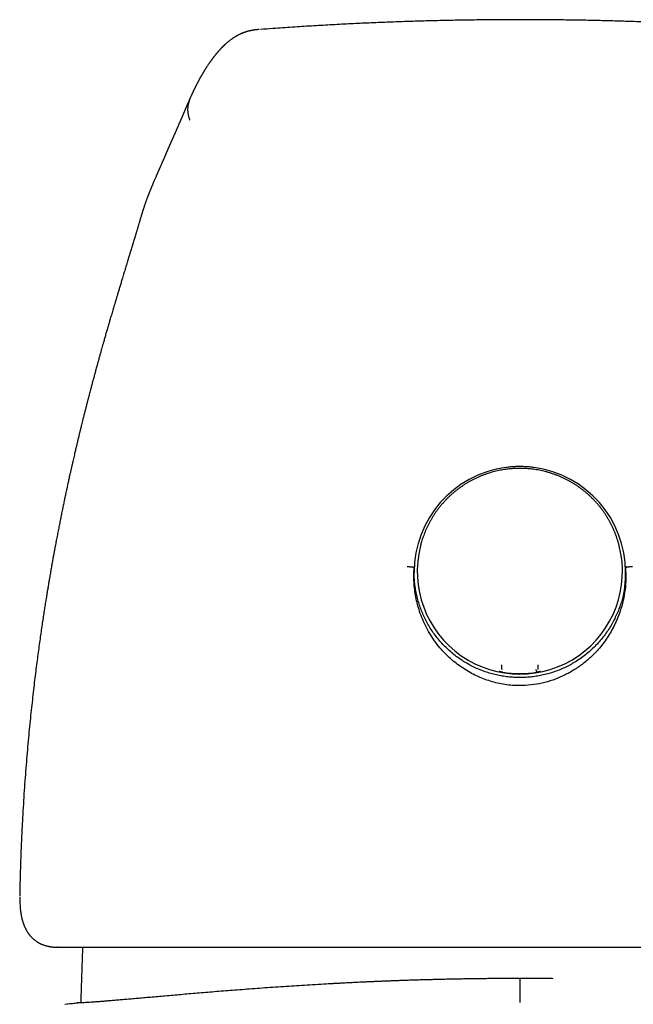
# Model space of a CAD drawing. Header units: millimetres. Extents: x 8 to 1012, y 12 to 1096.
# Tile 26 of 44: x 407 to 438, y 1047 to 1096. Entities that reach past the tile are written whole.
import ezdxf

# ---------------------------------------------------------------- set-up
doc = ezdxf.new("R2010")
doc.units = ezdxf.units.MM

msp = doc.modelspace()

# ---------------------------------------------------------------- linework, layer by layer
at = {"color": 7, "linetype": 'Continuous', "lineweight": 30}
for p, q in [((413.348, 1086.105), (413.342, 1086.083)), ((427.231, 1069.765), (427.221, 1069.726)), ((437.098, 1069.726), (437.088, 1069.765)), ((426.907, 1068.593), (426.909, 1068.652)), ((437.409, 1068.654), (437.411, 1068.595)), ((431.259, 1063.595), (431.259, 1063.621)), ((431.259, 1063.615), (431.259, 1063.595)), ((433.059, 1063.621), (433.059, 1063.595)), ((433.059, 1063.615), (433.059, 1063.595)), ((407.314, 1052.422), (407.313, 1052.406)), ((407.313, 1052.406), (407.313, 1052.341)), ((407.318, 1052.044), (407.332, 1051.816)), ((409.204, 1049.808), (409.183, 1049.808)), ((410.436, 1049.808), (410.434, 1049.75)), ((432.139, 1048.255), (432.136, 1048.255)), ((432.136, 1048.255), (432.159, 1048.255)), ((432.159, 1048.255), (432.182, 1048.255)), ((432.179, 1048.255), (432.176, 1048.255)), ((409.549, 1046.973), (410.159, 1047.042))]:
    msp.add_line(p, q, dxfattribs=at)
for centre, radius, start, end in [((432.151, 1068.424), 5.242, 97.6033, 179.941), ((432.168, 1068.424), 5.241, 0.0561, 82.3996), ((432.159, 1068.462), 5.098, 165.6445, 14.3555), ((432.159, 1068.495), 5.109, 260.4295, 279.5705)]:
    msp.add_arc(centre, radius, start, end, dxfattribs=at)
for points, knots in [([(432.159, 1095.848), (431.927, 1095.848), (431.421, 1095.847), (430.635, 1095.842), (429.794, 1095.832), (428.937, 1095.818), (428.062, 1095.799), (427.187, 1095.776), (426.313, 1095.748), (425.441, 1095.716), (424.553, 1095.679), (423.651, 1095.636), (422.733, 1095.588), (421.8, 1095.534), (420.853, 1095.475), (420.007, 1095.417), (419.478, 1095.377), (419.27, 1095.362)], [0, 0, 0, 0, 0.05436, 0.118481, 0.18386, 0.250507, 0.318428, 0.387632, 0.454061, 0.521641, 0.590377, 0.660271, 0.731328, 0.803551, 0.876943, 0.951505, 1, 1, 1, 1]), ([(445.059, 1095.361), (444.739, 1095.385), (444.1, 1095.432), (443.148, 1095.495), (442.209, 1095.553), (441.284, 1095.604), (440.374, 1095.65), (439.479, 1095.691), (438.599, 1095.726), (437.735, 1095.757), (436.885, 1095.783), (436.051, 1095.804), (435.237, 1095.821), (434.443, 1095.833), (433.668, 1095.842), (432.908, 1095.847), (432.407, 1095.848), (432.159, 1095.848)], [0, 0, 0, 0, 0.074433, 0.148314, 0.221032, 0.292587, 0.362984, 0.432226, 0.500316, 0.567258, 0.633058, 0.69772, 0.76125, 0.82255, 0.88277, 0.941918, 1, 1, 1, 1]), ([(419.216, 1095.359), (419.201, 1095.358), (419.164, 1095.355), (419.113, 1095.351), (419.062, 1095.346), (419.02, 1095.342), (418.988, 1095.338), (418.958, 1095.334), (418.934, 1095.33), (418.913, 1095.327), (418.896, 1095.325), (418.878, 1095.322), (418.859, 1095.318), (418.838, 1095.315), (418.816, 1095.31), (418.792, 1095.306), (418.769, 1095.301), (418.748, 1095.296), (418.73, 1095.292), (418.715, 1095.289), (418.702, 1095.285), (418.691, 1095.282), (418.678, 1095.279), (418.664, 1095.276), (418.647, 1095.271), (418.627, 1095.265), (418.604, 1095.259), (418.581, 1095.252), (418.555, 1095.244), (418.529, 1095.236), (418.503, 1095.227), (418.481, 1095.219), (418.463, 1095.213), (418.447, 1095.207), (418.432, 1095.201), (418.418, 1095.196), (418.405, 1095.191), (418.391, 1095.185), (418.376, 1095.179), (418.359, 1095.172), (418.34, 1095.164), (418.318, 1095.155), (418.295, 1095.144), (418.27, 1095.133), (418.245, 1095.121), (418.22, 1095.109), (418.196, 1095.097), (418.175, 1095.086), (418.152, 1095.074), (418.128, 1095.061), (418.104, 1095.048), (418.082, 1095.035), (418.06, 1095.022), (418.033, 1095.007), (418.002, 1094.988), (417.966, 1094.965), (417.927, 1094.94), (417.889, 1094.914), (417.851, 1094.888), (417.81, 1094.859), (417.765, 1094.825), (417.716, 1094.787), (417.668, 1094.748), (417.63, 1094.717), (417.602, 1094.693), (417.584, 1094.677), (417.567, 1094.662), (417.553, 1094.649), (417.54, 1094.638), (417.529, 1094.628), (417.516, 1094.616), (417.502, 1094.603), (417.487, 1094.589), (417.471, 1094.574), (417.456, 1094.56), (417.443, 1094.547), (417.432, 1094.536), (417.422, 1094.527), (417.412, 1094.517), (417.401, 1094.506), (417.388, 1094.493), (417.373, 1094.477), (417.357, 1094.461), (417.338, 1094.443), (417.318, 1094.422), (417.297, 1094.399), (417.277, 1094.378), (417.261, 1094.36), (417.246, 1094.344), (417.232, 1094.329), (417.219, 1094.315), (417.208, 1094.302), (417.195, 1094.288), (417.183, 1094.274), (417.17, 1094.259), (417.156, 1094.244), (417.144, 1094.229), (417.132, 1094.215), (417.122, 1094.204), (417.114, 1094.194), (417.107, 1094.186), (417.1, 1094.178), (417.093, 1094.17), (417.084, 1094.159), (417.075, 1094.148), (417.065, 1094.135), (417.053, 1094.122), (417.041, 1094.107), (417.029, 1094.092), (417.015, 1094.075), (417.002, 1094.059), (416.99, 1094.043), (416.978, 1094.028), (416.967, 1094.014), (416.956, 1094), (416.944, 1093.985), (416.931, 1093.968), (416.917, 1093.95), (416.903, 1093.931), (416.887, 1093.911), (416.872, 1093.89), (416.857, 1093.869), (416.843, 1093.851), (416.831, 1093.834), (416.819, 1093.818), (416.807, 1093.801), (416.793, 1093.782), (416.778, 1093.761), (416.761, 1093.737), (416.745, 1093.714), (416.729, 1093.69), (416.713, 1093.667), (416.69, 1093.634), (416.661, 1093.591), (416.629, 1093.542), (416.601, 1093.5), (416.578, 1093.465), (416.556, 1093.429), (416.536, 1093.398), (416.52, 1093.372), (416.508, 1093.352), (416.495, 1093.331), (416.482, 1093.311), (416.47, 1093.291), (416.46, 1093.274), (416.451, 1093.259), (416.443, 1093.246), (416.435, 1093.233), (416.426, 1093.219), (416.417, 1093.202), (416.406, 1093.184), (416.392, 1093.161), (416.378, 1093.136), (416.362, 1093.11), (416.349, 1093.086), (416.336, 1093.064), (416.325, 1093.044), (416.313, 1093.023), (416.3, 1093), (416.287, 1092.977), (416.274, 1092.954), (416.262, 1092.932), (416.251, 1092.911), (416.238, 1092.888), (416.225, 1092.865), (416.212, 1092.841), (416.201, 1092.819), (416.189, 1092.797), (416.176, 1092.773), (416.163, 1092.748), (416.148, 1092.72), (416.133, 1092.691), (416.118, 1092.662), (416.102, 1092.631), (416.085, 1092.599), (416.068, 1092.565), (416.052, 1092.533), (416.037, 1092.503), (416.022, 1092.473), (416.007, 1092.442), (415.991, 1092.411), (415.976, 1092.378), (415.96, 1092.346), (415.944, 1092.314), (415.93, 1092.285), (415.918, 1092.258), (415.906, 1092.234), (415.894, 1092.208), (415.881, 1092.179), (415.866, 1092.148), (415.849, 1092.112), (415.83, 1092.071), (415.809, 1092.024), (415.794, 1091.992), (415.787, 1091.974), (415.787, 1091.974)], [0, 0, 0, 0, 0.002639, 0.00666, 0.010623, 0.014544, 0.018356, 0.021786, 0.024646, 0.027144, 0.029294, 0.031684, 0.034636, 0.037524, 0.040803, 0.044455, 0.047979, 0.051142, 0.053942, 0.056251, 0.058238, 0.060029, 0.061995, 0.064163, 0.067213, 0.070589, 0.074291, 0.078318, 0.082396, 0.087342, 0.091842, 0.095931, 0.098882, 0.101688, 0.10435, 0.106868, 0.109242, 0.111598, 0.114374, 0.117593, 0.121267, 0.125394, 0.129975, 0.134914, 0.139642, 0.14482, 0.149572, 0.153957, 0.158112, 0.163655, 0.168739, 0.173469, 0.178309, 0.183311, 0.191072, 0.199502, 0.208706, 0.218285, 0.227507, 0.236357, 0.249257, 0.262498, 0.275996, 0.28912, 0.294743, 0.300083, 0.30506, 0.309687, 0.312819, 0.316382, 0.320377, 0.324803, 0.329613, 0.334884, 0.339609, 0.343788, 0.347421, 0.350526, 0.353597, 0.356854, 0.361637, 0.366774, 0.372175, 0.377726, 0.38536, 0.393075, 0.400307, 0.405624, 0.410802, 0.416515, 0.420462, 0.42465, 0.42908, 0.433751, 0.43865, 0.443326, 0.448268, 0.452597, 0.456311, 0.459411, 0.461525, 0.463907, 0.466683, 0.469852, 0.473414, 0.477296, 0.481556, 0.486104, 0.4905, 0.49593, 0.501006, 0.505727, 0.510095, 0.514115, 0.518308, 0.522738, 0.527628, 0.53298, 0.538745, 0.544308, 0.550838, 0.556736, 0.562, 0.566631, 0.571081, 0.575811, 0.580822, 0.587022, 0.593589, 0.60016, 0.606576, 0.612838, 0.618946, 0.633273, 0.647909, 0.657228, 0.666443, 0.675574, 0.684927, 0.689957, 0.695077, 0.700287, 0.705563, 0.710501, 0.714957, 0.718392, 0.721472, 0.7245, 0.728018, 0.732034, 0.73655, 0.741566, 0.74848, 0.754777, 0.760456, 0.765518, 0.769976, 0.774896, 0.780281, 0.786132, 0.791055, 0.796214, 0.801159, 0.805784, 0.811838, 0.817241, 0.821997, 0.826765, 0.832004, 0.837714, 0.843895, 0.850457, 0.856865, 0.863029, 0.870734, 0.878022, 0.884995, 0.891106, 0.897435, 0.903982, 0.910716, 0.917459, 0.924183, 0.930888, 0.937683, 0.942164, 0.947121, 0.952555, 0.958465, 0.964851, 0.971714, 0.980413, 0.989775, 0.999798, 1, 1, 1, 1]), ([(415.787, 1091.969), (415.783, 1091.961), (415.773, 1091.938), (415.756, 1091.901), (415.737, 1091.858), (415.719, 1091.817), (415.704, 1091.782), (415.691, 1091.752), (415.68, 1091.727), (415.67, 1091.704), (415.66, 1091.683), (415.651, 1091.661), (415.641, 1091.639), (415.632, 1091.617), (415.623, 1091.596), (415.615, 1091.577), (415.607, 1091.559), (415.598, 1091.54), (415.589, 1091.519), (415.579, 1091.496), (415.568, 1091.47), (415.557, 1091.443), (415.545, 1091.416), (415.534, 1091.389), (415.523, 1091.364), (415.512, 1091.339), (415.502, 1091.316), (415.492, 1091.292), (415.482, 1091.267), (415.47, 1091.241), (415.459, 1091.215), (415.448, 1091.189), (415.437, 1091.164), (415.426, 1091.137), (415.414, 1091.109), (415.401, 1091.08), (415.389, 1091.05), (415.377, 1091.023), (415.366, 1090.997), (415.357, 1090.975), (415.348, 1090.955), (415.341, 1090.937), (415.334, 1090.921), (415.327, 1090.906), (415.321, 1090.892), (415.315, 1090.877), (415.308, 1090.86), (415.299, 1090.841), (415.29, 1090.818), (415.279, 1090.793), (415.267, 1090.766), (415.255, 1090.737), (415.241, 1090.706), (415.227, 1090.673), (415.212, 1090.639), (415.199, 1090.607), (415.186, 1090.576), (415.173, 1090.548), (415.161, 1090.52), (415.15, 1090.493), (415.138, 1090.468), (415.127, 1090.442), (415.117, 1090.419), (415.107, 1090.396), (415.097, 1090.372), (415.085, 1090.346), (415.073, 1090.317), (415.06, 1090.288), (415.047, 1090.259), (415.035, 1090.232), (415.025, 1090.208), (415.015, 1090.185), (415.005, 1090.164), (414.995, 1090.142), (414.981, 1090.109), (414.962, 1090.066), (414.943, 1090.024), (414.93, 1089.996), (414.923, 1089.979), (414.915, 1089.961), (414.905, 1089.94), (414.895, 1089.917), (414.883, 1089.891), (414.871, 1089.863), (414.858, 1089.833), (414.845, 1089.805), (414.834, 1089.78), (414.824, 1089.759), (414.816, 1089.739), (414.807, 1089.721), (414.799, 1089.701), (414.789, 1089.679), (414.779, 1089.656), (414.768, 1089.633), (414.758, 1089.61), (414.749, 1089.589), (414.74, 1089.57), (414.733, 1089.553), (414.725, 1089.536), (414.718, 1089.519), (414.709, 1089.5), (414.7, 1089.479), (414.69, 1089.456), (414.68, 1089.433), (414.67, 1089.411), (414.662, 1089.392), (414.655, 1089.376), (414.649, 1089.362), (414.643, 1089.348), (414.636, 1089.331), (414.627, 1089.312), (414.618, 1089.291), (414.609, 1089.269), (414.6, 1089.249), (414.593, 1089.232), (414.586, 1089.217), (414.58, 1089.203), (414.573, 1089.187), (414.565, 1089.168), (414.556, 1089.147), (414.546, 1089.123), (414.535, 1089.099), (414.525, 1089.075), (414.515, 1089.052), (414.505, 1089.028), (414.495, 1089.004), (414.484, 1088.979), (414.474, 1088.956), (414.464, 1088.933), (414.455, 1088.912), (414.445, 1088.89), (414.435, 1088.867), (414.424, 1088.84), (414.412, 1088.813), (414.4, 1088.784), (414.386, 1088.753), (414.372, 1088.719), (414.355, 1088.681), (414.337, 1088.64), (414.318, 1088.595), (414.298, 1088.551), (414.279, 1088.507), (414.26, 1088.462), (414.239, 1088.416), (414.219, 1088.369), (414.199, 1088.324), (414.18, 1088.281), (414.164, 1088.243), (414.149, 1088.209), (414.135, 1088.177), (414.12, 1088.144), (414.105, 1088.108), (414.084, 1088.061), (414.058, 1088.002), (414.027, 1087.931), (413.996, 1087.858), (413.963, 1087.782), (413.935, 1087.716), (413.912, 1087.661), (413.895, 1087.621), (413.879, 1087.583), (413.863, 1087.546), (413.847, 1087.506), (413.831, 1087.466), (413.814, 1087.427), (413.799, 1087.39), (413.783, 1087.351), (413.768, 1087.312), (413.752, 1087.274), (413.739, 1087.239), (413.727, 1087.21), (413.717, 1087.185), (413.708, 1087.16), (413.698, 1087.135), (413.687, 1087.107), (413.676, 1087.077), (413.662, 1087.041), (413.646, 1086.998), (413.629, 1086.952), (413.612, 1086.907), (413.596, 1086.861), (413.578, 1086.814), (413.56, 1086.761), (413.541, 1086.707), (413.523, 1086.655), (413.507, 1086.608), (413.493, 1086.567), (413.479, 1086.526), (413.467, 1086.487), (413.455, 1086.45), (413.444, 1086.416), (413.433, 1086.384), (413.424, 1086.354), (413.415, 1086.326), (413.409, 1086.305), (413.403, 1086.285), (413.397, 1086.266), (413.389, 1086.242), (413.381, 1086.214), (413.371, 1086.181), (413.36, 1086.144), (413.352, 1086.118), (413.348, 1086.105)], [0, 0, 0, 0, 0.005373, 0.016019, 0.025931, 0.035108, 0.043552, 0.049671, 0.055339, 0.060554, 0.065317, 0.069751, 0.075064, 0.079994, 0.08454, 0.088702, 0.092533, 0.096671, 0.101305, 0.106435, 0.11206, 0.118163, 0.124213, 0.129968, 0.135427, 0.140591, 0.145931, 0.150926, 0.15609, 0.161697, 0.167745, 0.172873, 0.178279, 0.183965, 0.189931, 0.196176, 0.202472, 0.208332, 0.213741, 0.218213, 0.222321, 0.226065, 0.229446, 0.232462, 0.235146, 0.238116, 0.24161, 0.24563, 0.250175, 0.255245, 0.26084, 0.266738, 0.272395, 0.279744, 0.286595, 0.292948, 0.298803, 0.304566, 0.309929, 0.315126, 0.320159, 0.325028, 0.329758, 0.33381, 0.338353, 0.343388, 0.348915, 0.354809, 0.36035, 0.365421, 0.370023, 0.374159, 0.378168, 0.382273, 0.386474, 0.396445, 0.40598, 0.408919, 0.41182, 0.415003, 0.418631, 0.422705, 0.427223, 0.432188, 0.437597, 0.442538, 0.446864, 0.450547, 0.453606, 0.456647, 0.459963, 0.463553, 0.467418, 0.471496, 0.475322, 0.478797, 0.481923, 0.4847, 0.487307, 0.490021, 0.493077, 0.496475, 0.500215, 0.504166, 0.507716, 0.510748, 0.513311, 0.515405, 0.517515, 0.520171, 0.523311, 0.526979, 0.53067, 0.533873, 0.536637, 0.538891, 0.541121, 0.543783, 0.546877, 0.550401, 0.553947, 0.558436, 0.562372, 0.565883, 0.569765, 0.574155, 0.577961, 0.582024, 0.585855, 0.589337, 0.59247, 0.596832, 0.601068, 0.605598, 0.610425, 0.615624, 0.621227, 0.627234, 0.634308, 0.641837, 0.649242, 0.656315, 0.663055, 0.671152, 0.678712, 0.685815, 0.692591, 0.699042, 0.703883, 0.70879, 0.714019, 0.719572, 0.72543, 0.736122, 0.746979, 0.758051, 0.769455, 0.781171, 0.787769, 0.793785, 0.799219, 0.804434, 0.810185, 0.816497, 0.82176, 0.82717, 0.832727, 0.838429, 0.843989, 0.849037, 0.852956, 0.856498, 0.859778, 0.863309, 0.86715, 0.871301, 0.875763, 0.882377, 0.888898, 0.895052, 0.900839, 0.907729, 0.914795, 0.922257, 0.929923, 0.935637, 0.94104, 0.946378, 0.952233, 0.956439, 0.960886, 0.965218, 0.969106, 0.97255, 0.975549, 0.97737, 0.979755, 0.98271, 0.986237, 0.990335, 0.995005, 1, 1, 1, 1]), ([(415.788, 1091.974), (415.781, 1091.96), (415.756, 1091.908), (415.724, 1091.815), (415.688, 1091.688), (415.665, 1091.556), (415.654, 1091.424), (415.656, 1091.306), (415.667, 1091.202), (415.684, 1091.111), (415.703, 1091.033), (415.723, 1090.966), (415.741, 1090.909), (415.753, 1090.875), (415.758, 1090.859)], [0, 0, 0, 0, 0.039669, 0.151637, 0.256801, 0.385666, 0.501267, 0.604005, 0.694809, 0.774751, 0.844759, 0.905467, 0.957196, 1, 1, 1, 1]), ([(413.336, 1086.064), (413.331, 1086.047), (413.321, 1086.011), (413.304, 1085.954), (413.287, 1085.896), (413.269, 1085.835), (413.249, 1085.77), (413.23, 1085.704), (413.211, 1085.642), (413.194, 1085.582), (413.176, 1085.523), (413.159, 1085.465), (413.141, 1085.404), (413.123, 1085.346), (413.108, 1085.295), (413.096, 1085.254), (413.083, 1085.213), (413.071, 1085.172), (413.058, 1085.128), (413.045, 1085.085), (413.032, 1085.043), (413.021, 1085.005), (413.012, 1084.975), (413.004, 1084.948), (412.995, 1084.92), (412.984, 1084.884), (412.97, 1084.839), (412.955, 1084.788), (412.94, 1084.737), (412.925, 1084.689), (412.91, 1084.64), (412.896, 1084.592), (412.88, 1084.539), (412.864, 1084.486), (412.847, 1084.43), (412.832, 1084.381), (412.819, 1084.338), (412.808, 1084.303), (412.797, 1084.268), (412.785, 1084.227), (412.764, 1084.159), (412.739, 1084.077), (412.712, 1083.988), (412.688, 1083.91), (412.665, 1083.834), (412.642, 1083.757), (412.617, 1083.677), (412.587, 1083.576), (412.55, 1083.456), (412.511, 1083.327), (412.473, 1083.203), (412.435, 1083.077), (412.397, 1082.953), (412.362, 1082.838), (412.331, 1082.735), (412.302, 1082.638), (412.274, 1082.544), (412.247, 1082.455), (412.219, 1082.363), (412.191, 1082.272), (412.165, 1082.185), (412.14, 1082.101), (412.114, 1082.014), (412.087, 1081.924), (412.062, 1081.841), (412.042, 1081.773), (412.025, 1081.714), (412.007, 1081.654), (411.985, 1081.583), (411.962, 1081.505), (411.934, 1081.41), (411.902, 1081.303), (411.866, 1081.18), (411.831, 1081.061), (411.798, 1080.949), (411.77, 1080.854), (411.748, 1080.776), (411.729, 1080.711), (411.71, 1080.646), (411.69, 1080.577), (411.668, 1080.501), (411.643, 1080.414), (411.614, 1080.316), (411.585, 1080.214), (411.556, 1080.114), (411.529, 1080.018), (411.502, 1079.924), (411.477, 1079.836), (411.454, 1079.758), (411.435, 1079.688), (411.41, 1079.601), (411.378, 1079.486), (411.335, 1079.335), (411.288, 1079.166), (411.237, 1078.982), (411.185, 1078.794), (411.139, 1078.629), (411.102, 1078.491), (411.072, 1078.384), (411.049, 1078.299), (411.032, 1078.236), (411.019, 1078.188), (411.005, 1078.135), (410.986, 1078.065), (410.962, 1077.977), (410.935, 1077.876), (410.908, 1077.773), (410.881, 1077.674), (410.856, 1077.579), (410.829, 1077.475), (410.8, 1077.365), (410.771, 1077.254), (410.746, 1077.158), (410.728, 1077.088), (410.714, 1077.035), (410.702, 1076.988), (410.687, 1076.931), (410.669, 1076.861), (410.649, 1076.783), (410.601, 1076.599), (410.53, 1076.317), (410.454, 1076.017), (410.402, 1075.807), (410.373, 1075.689), (410.349, 1075.589), (410.33, 1075.514), (410.317, 1075.461), (410.308, 1075.425), (410.299, 1075.388), (410.288, 1075.342), (410.273, 1075.28), (410.255, 1075.203), (410.233, 1075.114), (410.21, 1075.019), (410.188, 1074.926), (410.167, 1074.837), (410.144, 1074.739), (410.119, 1074.635), (410.093, 1074.524), (410.068, 1074.417), (410.041, 1074.305), (410.013, 1074.183), (409.983, 1074.052), (409.955, 1073.928), (409.929, 1073.816), (409.907, 1073.719), (409.887, 1073.631), (409.87, 1073.557), (409.856, 1073.496), (409.844, 1073.438), (409.829, 1073.373), (409.811, 1073.293), (409.79, 1073.199), (409.767, 1073.096), (409.743, 1072.986), (409.719, 1072.875), (409.665, 1072.629), (409.604, 1072.343), (409.535, 1072.017), (409.486, 1071.783), (409.436, 1071.541), (409.386, 1071.296), (409.336, 1071.049), (409.287, 1070.799), (409.236, 1070.54), (409.184, 1070.272), (409.139, 1070.039), (409.103, 1069.849), (409.078, 1069.713), (409.056, 1069.596), (409.039, 1069.502), (409.025, 1069.428), (409.015, 1069.373), (409.007, 1069.332), (409.001, 1069.297), (408.994, 1069.261), (408.986, 1069.217), (408.974, 1069.151), (408.958, 1069.061), (408.938, 1068.95), (408.911, 1068.799), (408.877, 1068.607), (408.836, 1068.369), (408.795, 1068.136), (408.757, 1067.911), (408.721, 1067.697), (408.684, 1067.472), (408.646, 1067.238), (408.606, 1066.989), (408.563, 1066.723), (408.519, 1066.438), (408.473, 1066.134), (408.424, 1065.812), (408.375, 1065.471), (408.323, 1065.111), (408.27, 1064.733), (408.217, 1064.339), (408.163, 1063.929), (408.108, 1063.5), (408.053, 1063.049), (407.997, 1062.576), (407.94, 1062.08), (407.884, 1061.565), (407.828, 1061.03), (407.774, 1060.476), (407.72, 1059.902), (407.668, 1059.308), (407.618, 1058.695), (407.57, 1058.062), (407.525, 1057.41), (407.483, 1056.737), (407.444, 1056.045), (407.408, 1055.334), (407.378, 1054.623), (407.352, 1053.915), (407.332, 1053.211), (407.32, 1052.709), (407.314, 1052.443), (407.313, 1052.417)], [0, 0, 0, 0, 0.002082, 0.004337, 0.00699, 0.00949, 0.012657, 0.015533, 0.018091, 0.020906, 0.023338, 0.025768, 0.028397, 0.031241, 0.033249, 0.034939, 0.036586, 0.038441, 0.040253, 0.042115, 0.043984, 0.045572, 0.046812, 0.047739, 0.048841, 0.050272, 0.052307, 0.05456, 0.056693, 0.058702, 0.060554, 0.062702, 0.064625, 0.06702, 0.069253, 0.071341, 0.073055, 0.074396, 0.075609, 0.077245, 0.079328, 0.083633, 0.087071, 0.089806, 0.092753, 0.095847, 0.098745, 0.101892, 0.107183, 0.112265, 0.116221, 0.120798, 0.125832, 0.129631, 0.132978, 0.136682, 0.139753, 0.142736, 0.145946, 0.149082, 0.152099, 0.154686, 0.157591, 0.16078, 0.163624, 0.165885, 0.16745, 0.169398, 0.171762, 0.174435, 0.176947, 0.180939, 0.184806, 0.188691, 0.192274, 0.195457, 0.197613, 0.199598, 0.201566, 0.203683, 0.205981, 0.208652, 0.211729, 0.215053, 0.218014, 0.220949, 0.223858, 0.226585, 0.228962, 0.230988, 0.232867, 0.236873, 0.241336, 0.246501, 0.252013, 0.257698, 0.263261, 0.266655, 0.269893, 0.272703, 0.274149, 0.275448, 0.276952, 0.27883, 0.281555, 0.284669, 0.28769, 0.290579, 0.293337, 0.295962, 0.299654, 0.302934, 0.305707, 0.307973, 0.309012, 0.310334, 0.312006, 0.314027, 0.316364, 0.318741, 0.329979, 0.340707, 0.344651, 0.348063, 0.350928, 0.353245, 0.354486, 0.355484, 0.356365, 0.357663, 0.35944, 0.361695, 0.36426, 0.367086, 0.36977, 0.372295, 0.374662, 0.378165, 0.381251, 0.384152, 0.387337, 0.390817, 0.394594, 0.398479, 0.401382, 0.40415, 0.406763, 0.408907, 0.41048, 0.411982, 0.413799, 0.416099, 0.41876, 0.42178, 0.424933, 0.428077, 0.431213, 0.445885, 0.452376, 0.45891, 0.465745, 0.472899, 0.479681, 0.486727, 0.494037, 0.50161, 0.509379, 0.513779, 0.517622, 0.520909, 0.52364, 0.525629, 0.527164, 0.528245, 0.529084, 0.530107, 0.531325, 0.532738, 0.535726, 0.538884, 0.542184, 0.548427, 0.555119, 0.56226, 0.568028, 0.57406, 0.580354, 0.586912, 0.593838, 0.601304, 0.609311, 0.617801, 0.626826, 0.636385, 0.646478, 0.657106, 0.668065, 0.67954, 0.691531, 0.704038, 0.717333, 0.731165, 0.745535, 0.760444, 0.775891, 0.791877, 0.808402, 0.825466, 0.843069, 0.861212, 0.879896, 0.89912, 0.918885, 0.939191, 0.958281, 0.977827, 0.997829, 1, 1, 1, 1]), ([(432.159, 1073.576), (432.105, 1073.576), (432.029, 1073.575), (431.915, 1073.571), (431.817, 1073.565), (431.699, 1073.556), (431.576, 1073.543), (431.447, 1073.527), (431.314, 1073.506), (431.179, 1073.482), (431.041, 1073.453), (430.902, 1073.42), (430.762, 1073.382), (430.622, 1073.34), (430.482, 1073.293), (430.342, 1073.242), (430.204, 1073.187), (430.066, 1073.128), (429.929, 1073.064), (429.794, 1072.995), (429.66, 1072.923), (429.528, 1072.846), (429.398, 1072.765), (429.271, 1072.68), (429.146, 1072.591), (429.023, 1072.499), (428.903, 1072.402), (428.786, 1072.302), (428.672, 1072.198), (428.561, 1072.091), (428.454, 1071.98), (428.35, 1071.867), (428.249, 1071.75), (428.152, 1071.63), (428.059, 1071.508), (427.97, 1071.382), (427.884, 1071.255), (427.803, 1071.125), (427.726, 1070.994), (427.653, 1070.861), (427.585, 1070.726), (427.521, 1070.591), (427.462, 1070.455), (427.408, 1070.32), (427.359, 1070.187), (427.315, 1070.058), (427.278, 1069.938), (427.252, 1069.846), (427.238, 1069.792), (427.232, 1069.772), (427.231, 1069.767), (427.231, 1069.766), (427.231, 1069.765), (427.231, 1069.765), (427.231, 1069.765), (427.231, 1069.765)], [0, 0, 0, 0, 0.024198, 0.034231, 0.050863, 0.068176, 0.086778, 0.106217, 0.126308, 0.146905, 0.167903, 0.189227, 0.210816, 0.232627, 0.254624, 0.27678, 0.29907, 0.321477, 0.343985, 0.366581, 0.389253, 0.411991, 0.434786, 0.457631, 0.480519, 0.503443, 0.526397, 0.549374, 0.57237, 0.595377, 0.618391, 0.641404, 0.66441, 0.687401, 0.710369, 0.733303, 0.756192, 0.779021, 0.801772, 0.824422, 0.846939, 0.86928, 0.891384, 0.913158, 0.934449, 0.954985, 0.974214, 0.990726, 0.997639, 0.999382, 0.999825, 0.999942, 0.999977, 0.99999, 1, 1, 1, 1]), ([(431.765, 1073.652), (431.733, 1073.649), (431.669, 1073.644), (431.567, 1073.634), (431.496, 1073.625), (431.457, 1073.62)], [0, 0, 0, 0, 0.309981, 0.619961, 1, 1, 1, 1]), ([(432.554, 1073.652), (432.454, 1073.658), (432.273, 1073.668), (432.009, 1073.667), (431.846, 1073.657), (431.765, 1073.652)], [0, 0, 0, 0, 0.379845, 0.689585, 1, 1, 1, 1]), ([(437.088, 1069.765), (437.088, 1069.765), (437.088, 1069.765), (437.088, 1069.765), (437.088, 1069.765), (437.087, 1069.766), (437.087, 1069.767), (437.085, 1069.774), (437.079, 1069.8), (437.059, 1069.874), (437.025, 1069.989), (436.979, 1070.131), (436.929, 1070.271), (436.874, 1070.412), (436.815, 1070.552), (436.751, 1070.69), (436.683, 1070.827), (436.61, 1070.962), (436.534, 1071.095), (436.454, 1071.225), (436.369, 1071.353), (436.281, 1071.478), (436.189, 1071.601), (436.093, 1071.721), (435.994, 1071.838), (435.891, 1071.952), (435.785, 1072.062), (435.676, 1072.17), (435.563, 1072.274), (435.448, 1072.375), (435.329, 1072.472), (435.207, 1072.566), (435.083, 1072.656), (434.956, 1072.742), (434.827, 1072.824), (434.695, 1072.902), (434.561, 1072.976), (434.424, 1073.046), (434.286, 1073.112), (434.146, 1073.174), (434.004, 1073.232), (433.861, 1073.285), (433.716, 1073.334), (433.57, 1073.378), (433.424, 1073.418), (433.276, 1073.453), (433.128, 1073.484), (432.981, 1073.51), (432.834, 1073.532), (432.692, 1073.549), (432.56, 1073.561), (432.445, 1073.569), (432.34, 1073.573), (432.247, 1073.576), (432.185, 1073.576), (432.159, 1073.576)], [0, 0, 0, 0, 0.000011, 0.000022, 0.000041, 0.000081, 0.00019, 0.000619, 0.003384, 0.012029, 0.035201, 0.056747, 0.079073, 0.101661, 0.124367, 0.147136, 0.169943, 0.192773, 0.21562, 0.238477, 0.261343, 0.284215, 0.307091, 0.32997, 0.352852, 0.375734, 0.398617, 0.4215, 0.444383, 0.467264, 0.490143, 0.51302, 0.535894, 0.558764, 0.58163, 0.60449, 0.627343, 0.650188, 0.673022, 0.695845, 0.718651, 0.741439, 0.764201, 0.786929, 0.809613, 0.832233, 0.854758, 0.877136, 0.899259, 0.920885, 0.941317, 0.958501, 0.972258, 0.988473, 1, 1, 1, 1]), ([(432.861, 1073.62), (432.834, 1073.623), (432.779, 1073.63), (432.676, 1073.642), (432.601, 1073.648), (432.554, 1073.652)], [0, 0, 0, 0, 0.26933, 0.538661, 1, 1, 1, 1]), ([(426.909, 1068.652), (426.908, 1068.653), (426.906, 1068.655), (426.887, 1068.66), (426.853, 1068.666), (426.805, 1068.672), (426.747, 1068.678), (426.683, 1068.683), (426.619, 1068.688), (426.577, 1068.69), (426.557, 1068.69)], [0, 0, 0, 0, 0.069878, 0.200582, 0.336264, 0.473612, 0.613773, 0.750158, 0.879636, 1, 1, 1, 1]), ([(432.159, 1062.791), (432.035, 1062.794), (431.787, 1062.8), (431.418, 1062.844), (431.055, 1062.913), (430.698, 1063.009), (430.349, 1063.13), (430.01, 1063.274), (429.682, 1063.441), (429.367, 1063.631), (429.066, 1063.841), (428.78, 1064.07), (428.511, 1064.319), (428.243, 1064.602), (427.983, 1064.925), (427.735, 1065.287), (427.517, 1065.669), (427.33, 1066.066), (427.182, 1066.455), (427.07, 1066.83), (426.988, 1067.187), (426.93, 1067.55), (426.898, 1067.915), (426.888, 1068.266), (426.902, 1068.493), (426.909, 1068.599)], [0, 0, 0, 0, 0.042172, 0.084177, 0.12609, 0.167964, 0.209834, 0.25172, 0.293628, 0.335554, 0.377489, 0.419421, 0.461338, 0.50323, 0.553494, 0.603799, 0.654136, 0.704485, 0.754819, 0.796739, 0.838622, 0.880464, 0.922272, 0.964063, 1, 1, 1, 1]), ([(426.909, 1068.429), (426.909, 1068.439), (426.909, 1068.457), (426.909, 1068.484), (426.91, 1068.508), (426.91, 1068.53), (426.911, 1068.55), (426.911, 1068.57), (426.912, 1068.589), (426.912, 1068.608), (426.913, 1068.624), (426.913, 1068.64), (426.914, 1068.656), (426.915, 1068.671), (426.915, 1068.681), (426.915, 1068.687), (426.916, 1068.692), (426.916, 1068.697), (426.916, 1068.7), (426.916, 1068.702), (426.916, 1068.702), (426.916, 1068.701), (426.915, 1068.7), (426.915, 1068.699), (426.915, 1068.698), (426.915, 1068.696), (426.915, 1068.693), (426.914, 1068.689), (426.914, 1068.684), (426.914, 1068.682)], [0, 0, 0, 0, 0.039923, 0.076773, 0.110554, 0.14127, 0.168927, 0.193535, 0.223374, 0.249428, 0.271752, 0.290431, 0.317069, 0.341157, 0.364054, 0.375571, 0.387379, 0.41877, 0.461353, 0.50094, 0.547197, 0.590999, 0.621025, 0.654579, 0.691662, 0.732277, 0.776424, 0.875607, 1, 1, 1, 1]), ([(437.398, 1068.43), (437.396, 1068.343), (437.39, 1068.17), (437.377, 1067.91), (437.355, 1067.649), (437.317, 1067.388), (437.259, 1067.129), (437.18, 1066.864), (437.081, 1066.593), (436.967, 1066.317), (436.837, 1066.045), (436.69, 1065.778), (436.527, 1065.518), (436.348, 1065.267), (436.153, 1065.026), (435.944, 1064.796), (435.719, 1064.576), (435.478, 1064.368), (435.222, 1064.173), (434.963, 1063.999), (434.704, 1063.846), (434.446, 1063.712), (434.178, 1063.592), (433.901, 1063.486), (433.615, 1063.395), (433.328, 1063.321), (433.04, 1063.264), (432.753, 1063.224), (432.461, 1063.198), (432.165, 1063.189), (431.866, 1063.198), (431.571, 1063.223), (431.28, 1063.264), (430.995, 1063.32), (430.71, 1063.393), (430.428, 1063.482), (430.148, 1063.589), (429.877, 1063.71), (429.616, 1063.845), (429.365, 1063.992), (429.12, 1064.156), (428.882, 1064.334), (428.653, 1064.527), (428.438, 1064.732), (428.236, 1064.945), (428.049, 1065.167), (427.872, 1065.401), (427.707, 1065.648), (427.556, 1065.905), (427.42, 1066.169), (427.301, 1066.436), (427.198, 1066.708), (427.11, 1066.987), (427.036, 1067.274), (426.978, 1067.567), (426.938, 1067.858), (426.914, 1068.145), (426.911, 1068.335), (426.909, 1068.429)], [0, 0, 0, 0, 0.01582, 0.031639, 0.047451, 0.063561, 0.079693, 0.095805, 0.113961, 0.132127, 0.150279, 0.168911, 0.187559, 0.206192, 0.225072, 0.243968, 0.262846, 0.282363, 0.301898, 0.321416, 0.339046, 0.35669, 0.37432, 0.392468, 0.410631, 0.428779, 0.446375, 0.463984, 0.48158, 0.499685, 0.517806, 0.535911, 0.553536, 0.571174, 0.588798, 0.606931, 0.625078, 0.643211, 0.660884, 0.678572, 0.696246, 0.714436, 0.732641, 0.750832, 0.768462, 0.786106, 0.803736, 0.821879, 0.840037, 0.85818, 0.875806, 0.893447, 0.911073, 0.92921, 0.947361, 0.965498, 0.982724, 1, 1, 1, 1]), ([(426.913, 1068.671), (426.913, 1068.669), (426.912, 1068.662), (426.912, 1068.654), (426.912, 1068.65)], [0, 0, 0, 0, 0.416346, 1, 1, 1, 1]), ([(437.407, 1068.652), (437.417, 1068.469), (437.436, 1068.101), (437.392, 1067.551), (437.297, 1067.009), (437.131, 1066.42), (436.876, 1065.797), (436.513, 1065.16), (436.106, 1064.626), (435.68, 1064.189), (435.257, 1063.837), (434.799, 1063.529), (434.311, 1063.27), (433.798, 1063.061), (433.265, 1062.909), (432.717, 1062.81), (432.345, 1062.798), (432.159, 1062.791)], [0, 0, 0, 0, 0.062332, 0.12467, 0.187085, 0.24959, 0.332987, 0.41637, 0.499638, 0.562103, 0.62463, 0.687176, 0.7497, 0.812181, 0.874644, 0.937186, 1, 1, 1, 1]), ([(437.407, 1068.652), (437.406, 1068.663), (437.405, 1068.676), (437.402, 1068.716), (437.402, 1068.718), (437.402, 1068.708), (437.403, 1068.688), (437.404, 1068.662), (437.405, 1068.627), (437.408, 1068.549), (437.409, 1068.482), (437.409, 1068.429)], [0, 0, 0, 0, 0.4955245, 0.6214116, 0.6884874, 0.7445674, 0.7694611, 0.7948033, 0.8243053, 0.8604178, 1, 1, 1, 1]), ([(437.761, 1068.693), (437.741, 1068.692), (437.7, 1068.69), (437.636, 1068.685), (437.572, 1068.68), (437.516, 1068.675), (437.47, 1068.669), (437.436, 1068.663), (437.414, 1068.658), (437.411, 1068.655), (437.41, 1068.654)], [0, 0, 0, 0, 0.120346, 0.249815, 0.3862, 0.526371, 0.645108, 0.775456, 0.913221, 1, 1, 1, 1]), ([(431.259, 1063.621), (431.259, 1063.623), (431.259, 1063.626), (431.259, 1063.636), (431.259, 1063.648), (431.259, 1063.66), (431.259, 1063.674), (431.259, 1063.702), (431.259, 1063.752), (431.259, 1063.801), (431.259, 1063.828)], [0, 0, 0, 0, 0.141944, 0.249662, 0.30473, 0.364424, 0.429257, 0.499632, 0.730086, 1, 1, 1, 1]), ([(432.959, 1063.588), (432.96, 1063.576), (432.961, 1063.552), (432.971, 1063.518), (432.986, 1063.485), (433.001, 1063.466), (433.009, 1063.457)], [0, 0, 0, 0, 0.254216, 0.5, 0.745784, 1, 1, 1, 1]), ([(433.059, 1063.828), (433.059, 1063.817), (433.059, 1063.795), (433.059, 1063.765), (433.059, 1063.737), (433.059, 1063.712), (433.059, 1063.689), (433.059, 1063.669), (433.059, 1063.652), (433.059, 1063.637), (433.059, 1063.626), (433.059, 1063.623), (433.059, 1063.621)], [0, 0, 0, 0, 0.111544, 0.217127, 0.316998, 0.411451, 0.500833, 0.591697, 0.674862, 0.751448, 0.857953, 1, 1, 1, 1]), ([(431.31, 1063.457), (431.297, 1063.459), (431.269, 1063.464), (431.227, 1063.474), (431.183, 1063.485), (431.154, 1063.493), (431.139, 1063.497)], [0, 0, 0, 0, 0.192676, 0.417052, 0.683992, 1, 1, 1, 1]), ([(433.179, 1063.497), (433.164, 1063.493), (433.136, 1063.485), (433.091, 1063.474), (433.05, 1063.464), (433.022, 1063.459), (433.009, 1063.457)], [0, 0, 0, 0, 0.316008, 0.582948, 0.807324, 1, 1, 1, 1]), ([(407.313, 1052.287), (407.313, 1052.271), (407.312, 1052.194), (407.315, 1052.11), (407.318, 1052.044)], [0, 0, 0, 0, 0.208025, 1, 1, 1, 1]), ([(407.332, 1051.816), (407.334, 1051.79), (407.338, 1051.74), (407.346, 1051.672), (407.353, 1051.614), (407.359, 1051.565), (407.365, 1051.526), (407.37, 1051.495), (407.374, 1051.468), (407.379, 1051.442), (407.387, 1051.394), (407.401, 1051.326), (407.417, 1051.253), (407.431, 1051.196), (407.443, 1051.154), (407.456, 1051.108), (407.469, 1051.063), (407.483, 1051.02), (407.495, 1050.984), (407.508, 1050.949), (407.519, 1050.919), (407.531, 1050.888), (407.546, 1050.851), (407.564, 1050.809), (407.584, 1050.767), (407.603, 1050.727), (407.624, 1050.687), (407.646, 1050.646), (407.671, 1050.603), (407.695, 1050.564), (407.717, 1050.531), (407.736, 1050.503), (407.756, 1050.475), (407.777, 1050.447), (407.8, 1050.417), (407.825, 1050.386), (407.853, 1050.353), (407.884, 1050.319), (407.917, 1050.286), (407.948, 1050.255), (407.976, 1050.229), (408.003, 1050.206), (408.03, 1050.183), (408.06, 1050.159), (408.094, 1050.133), (408.135, 1050.104), (408.181, 1050.074), (408.226, 1050.047), (408.267, 1050.024), (408.303, 1050.005), (408.337, 1049.988), (408.371, 1049.972), (408.41, 1049.955), (408.457, 1049.936), (408.512, 1049.916), (408.571, 1049.896), (408.63, 1049.879), (408.686, 1049.865), (408.734, 1049.854), (408.778, 1049.846), (408.82, 1049.838), (408.863, 1049.831), (408.897, 1049.827), (408.923, 1049.824), (408.942, 1049.821), (408.965, 1049.819), (408.995, 1049.816), (409.031, 1049.814), (409.075, 1049.811), (409.126, 1049.809), (409.163, 1049.809), (409.183, 1049.808)], [0, 0, 0, 0, 0.022223, 0.041804, 0.058744, 0.073042, 0.084698, 0.093581, 0.101402, 0.109259, 0.117151, 0.145366, 0.173065, 0.186589, 0.199888, 0.214481, 0.231923, 0.244345, 0.257462, 0.269288, 0.279575, 0.288612, 0.302506, 0.31812, 0.333604, 0.347973, 0.36241, 0.378097, 0.395034, 0.411415, 0.424217, 0.435224, 0.446075, 0.457944, 0.470831, 0.484397, 0.498346, 0.514628, 0.530987, 0.545658, 0.558441, 0.570223, 0.582099, 0.594323, 0.608542, 0.62566, 0.645602, 0.663805, 0.679327, 0.692707, 0.705356, 0.71735, 0.72975, 0.748258, 0.768673, 0.78987, 0.81159, 0.830987, 0.84739, 0.860315, 0.874739, 0.889873, 0.903179, 0.909073, 0.91481, 0.922664, 0.933052, 0.945975, 0.961437, 0.979444, 1, 1, 1, 1]), ([(409.204, 1049.808), (409.286, 1049.808), (409.451, 1049.808), (409.722, 1049.808), (410.009, 1049.808), (410.316, 1049.808), (410.641, 1049.808), (410.975, 1049.808), (411.318, 1049.808), (411.669, 1049.808), (412.034, 1049.808), (412.414, 1049.808), (412.816, 1049.808), (413.24, 1049.808), (413.686, 1049.808), (414.146, 1049.808), (414.621, 1049.808), (415.111, 1049.808), (415.605, 1049.808), (416.101, 1049.808), (416.598, 1049.808), (417.106, 1049.808), (417.625, 1049.808), (418.166, 1049.808), (418.728, 1049.808), (419.312, 1049.808), (419.906, 1049.808), (420.511, 1049.808), (421.125, 1049.808), (421.738, 1049.808), (422.346, 1049.808), (422.949, 1049.808), (423.558, 1049.808), (424.172, 1049.808), (424.807, 1049.808), (425.462, 1049.808), (426.136, 1049.808), (426.813, 1049.808), (427.493, 1049.808), (428.178, 1049.808), (428.857, 1049.808), (429.527, 1049.808), (430.185, 1049.808), (430.843, 1049.808), (431.501, 1049.808), (431.94, 1049.808), (432.159, 1049.808)], [0, 0, 0, 0, 0.0233978, 0.0467864, 0.070185, 0.093613, 0.1170897, 0.1404427, 0.1623622, 0.1842816, 0.2062164, 0.2281818, 0.2501933, 0.2734276, 0.2966415, 0.3198528, 0.3430795, 0.3663392, 0.3896388, 0.4115825, 0.4335055, 0.4554225, 0.4773485, 0.4992983, 0.5226374, 0.5459459, 0.569242, 0.5925438, 0.6158693, 0.6392775, 0.6613265, 0.6833281, 0.7052978, 0.727251, 0.7492035, 0.7727128, 0.7961318, 0.8194801, 0.8427774, 0.8660435, 0.8895455, 0.9117552, 0.9338873, 0.9559599, 0.9779914, 1, 1, 1, 1]), ([(410.434, 1049.75), (410.419, 1049.311), (410.389, 1048.434), (410.358, 1047.533), (410.347, 1047.07), (410.347, 1047.046)], [0, 0, 0, 0, 0.4867104, 0.9734015, 1, 1, 1, 1]), ([(432.159, 1049.808), (432.392, 1049.808), (432.857, 1049.808), (433.555, 1049.808), (434.252, 1049.808), (434.948, 1049.808), (435.641, 1049.808), (436.316, 1049.808), (436.971, 1049.808), (437.61, 1049.808), (438.245, 1049.808), (438.877, 1049.808), (439.515, 1049.808), (440.16, 1049.808), (440.809, 1049.808), (441.452, 1049.808), (442.088, 1049.808), (442.717, 1049.808), (443.325, 1049.808), (443.913, 1049.808), (444.481, 1049.808), (445.041, 1049.808), (445.592, 1049.808), (446.146, 1049.808), (446.699, 1049.808), (447.251, 1049.808), (447.79, 1049.808), (448.318, 1049.808), (448.832, 1049.808), (449.324, 1049.808), (449.794, 1049.808), (450.24, 1049.808), (450.674, 1049.808), (451.095, 1049.808), (451.512, 1049.808), (451.923, 1049.808), (452.325, 1049.808), (452.712, 1049.808), (453.081, 1049.808), (453.434, 1049.808), (453.765, 1049.808), (454.073, 1049.808), (454.359, 1049.808), (454.628, 1049.808), (454.882, 1049.808), (455.037, 1049.808), (455.115, 1049.808)], [0, 0, 0, 0, 0.023359, 0.046717, 0.070095, 0.093515, 0.116999, 0.140313, 0.162182, 0.184069, 0.205992, 0.227967, 0.25001, 0.273201, 0.296398, 0.31962, 0.342886, 0.366213, 0.389544, 0.411508, 0.433475, 0.45546, 0.477479, 0.499546, 0.522908, 0.546245, 0.569573, 0.592912, 0.61628, 0.639656, 0.66165, 0.683616, 0.705569, 0.727524, 0.749496, 0.772905, 0.796255, 0.819567, 0.842858, 0.866146, 0.889599, 0.911741, 0.933837, 0.955901, 0.97795, 1, 1, 1, 1]), ([(422.805, 1047.991), (422.761, 1047.988), (422.534, 1047.976), (422.131, 1047.953), (421.597, 1047.922), (421.07, 1047.889), (420.544, 1047.855), (420.018, 1047.82), (419.493, 1047.783), (418.979, 1047.746), (418.483, 1047.709), (418.005, 1047.672), (417.546, 1047.636), (417.097, 1047.601), (416.66, 1047.565), (416.234, 1047.529), (415.821, 1047.495), (415.42, 1047.46), (415.026, 1047.426), (414.638, 1047.392), (414.259, 1047.359), (413.895, 1047.327), (413.552, 1047.297), (413.229, 1047.269), (412.926, 1047.242), (412.638, 1047.217), (412.364, 1047.193), (412.106, 1047.171), (411.863, 1047.151), (411.635, 1047.133), (411.42, 1047.116), (411.218, 1047.1), (411.03, 1047.086), (410.86, 1047.075), (410.71, 1047.065), (410.579, 1047.057), (410.468, 1047.051), (410.373, 1047.047), (410.295, 1047.044), (410.234, 1047.043), (410.19, 1047.042), (410.164, 1047.042), (410.161, 1047.042), (410.16, 1047.042)], [0, 0, 0, 0, 0.005773, 0.030062, 0.054361, 0.078659, 0.102949, 0.128475, 0.154012, 0.179549, 0.205075, 0.229497, 0.253928, 0.278359, 0.30278, 0.327202, 0.351633, 0.376064, 0.400486, 0.426159, 0.451842, 0.477526, 0.503199, 0.527653, 0.552117, 0.576582, 0.601036, 0.625491, 0.649956, 0.67442, 0.698875, 0.724602, 0.75034, 0.776078, 0.801806, 0.82656, 0.851324, 0.876087, 0.900842, 0.925916, 0.951, 0.976084, 1, 1, 1, 1]), ([(432.137, 1048.255), (432.132, 1048.255), (432.122, 1048.255), (432.103, 1048.255), (432.083, 1048.255), (432.061, 1048.255), (432.038, 1048.255), (432.013, 1048.255), (431.986, 1048.255), (431.958, 1048.255), (431.929, 1048.255), (431.902, 1048.254), (431.877, 1048.254), (431.853, 1048.254), (431.83, 1048.254), (431.809, 1048.254), (431.787, 1048.254), (431.765, 1048.254), (431.741, 1048.254), (431.713, 1048.254), (431.681, 1048.254), (431.633, 1048.254), (431.566, 1048.253), (431.477, 1048.253), (431.371, 1048.252), (431.249, 1048.252), (431.117, 1048.251), (430.98, 1048.25), (430.844, 1048.249), (430.66, 1048.248), (430.429, 1048.245), (430.153, 1048.242), (429.881, 1048.239), (429.613, 1048.235), (429.35, 1048.23), (429.137, 1048.226), (428.975, 1048.223), (428.851, 1048.221), (428.722, 1048.218), (428.589, 1048.215), (428.444, 1048.212), (428.287, 1048.208), (428.116, 1048.204), (427.94, 1048.2), (427.758, 1048.195), (427.553, 1048.19), (427.325, 1048.184), (427.072, 1048.176), (426.81, 1048.168), (426.573, 1048.161), (426.363, 1048.154), (426.181, 1048.147), (425.995, 1048.141), (425.805, 1048.134), (425.616, 1048.126), (425.426, 1048.119), (425.233, 1048.111), (425.039, 1048.103), (424.844, 1048.094), (424.655, 1048.086), (424.472, 1048.078), (424.298, 1048.07), (424.132, 1048.062), (423.975, 1048.054), (423.823, 1048.047), (423.677, 1048.039), (423.537, 1048.032), (423.41, 1048.025), (423.296, 1048.019), (423.2, 1048.014), (423.12, 1048.01), (423.058, 1048.007), (423.01, 1048.004), (422.967, 1048.002), (422.927, 1047.999), (422.882, 1047.997), (422.839, 1047.994), (422.799, 1047.992), (422.763, 1047.99), (422.731, 1047.988), (422.706, 1047.987), (422.686, 1047.986), (422.671, 1047.985), (422.658, 1047.984), (422.649, 1047.984), (422.643, 1047.983), (422.641, 1047.983), (422.641, 1047.983), (422.641, 1047.983)], [0, 0, 0, 0, 0.0217313, 0.0420646, 0.0610906, 0.0788333, 0.0952717, 0.1100984, 0.1235561, 0.1355778, 0.1461001, 0.153042, 0.1590804, 0.1642139, 0.1674812, 0.1702704, 0.1726217, 0.1746081, 0.1763545, 0.1781262, 0.1804514, 0.183395, 0.1886012, 0.195039, 0.2027084, 0.2116096, 0.2215032, 0.2314356, 0.2413158, 0.2511527, 0.2716626, 0.2921152, 0.3126073, 0.3332435, 0.3541358, 0.3754055, 0.385595, 0.3957793, 0.4059573, 0.4161825, 0.4265112, 0.4385669, 0.4509187, 0.4636474, 0.4768278, 0.490527, 0.5084668, 0.5274016, 0.5474028, 0.568521, 0.5826388, 0.5972317, 0.6123017, 0.6278483, 0.6438663, 0.6596506, 0.6746891, 0.6904221, 0.7053642, 0.7195748, 0.7331161, 0.7460545, 0.7578165, 0.76917, 0.7801889, 0.7909548, 0.801557, 0.8115747, 0.8203916, 0.8280182, 0.8344747, 0.8397926, 0.8439901, 0.8472433, 0.8522537, 0.8578159, 0.8653473, 0.873938, 0.883699, 0.8947302, 0.9071272, 0.9186126, 0.9311768, 0.9448789, 0.95978, 0.9759438, 0.9895726, 1, 1, 1, 1]), ([(432.159, 1048.255), (432.159, 1048.255), (432.159, 1048.255), (432.159, 1048.247), (432.159, 1048.229), (432.159, 1048.196), (432.159, 1048.148), (432.159, 1048.084), (432.159, 1048.006), (432.159, 1047.905), (432.159, 1047.778), (432.159, 1047.623), (432.159, 1047.45), (432.159, 1047.261), (432.159, 1047.124), (432.159, 1047.055)], [0, 0, 0, 0, 0.070002, 0.140004, 0.210006, 0.280014, 0.350025, 0.420033, 0.490027, 0.560009, 0.647974, 0.73593, 0.823902, 0.911921, 1, 1, 1, 1]), ([(433.812, 1048.246), (433.783, 1048.246), (433.703, 1048.247), (433.576, 1048.248), (433.438, 1048.249), (433.313, 1048.25), (433.193, 1048.251), (433.081, 1048.252), (432.992, 1048.252), (432.931, 1048.253), (432.892, 1048.253), (432.855, 1048.253), (432.82, 1048.253), (432.785, 1048.253), (432.751, 1048.253), (432.718, 1048.254), (432.681, 1048.254), (432.642, 1048.254), (432.601, 1048.254), (432.556, 1048.254), (432.509, 1048.255), (432.46, 1048.255), (432.413, 1048.255), (432.368, 1048.255), (432.326, 1048.255), (432.286, 1048.255), (432.249, 1048.255), (432.213, 1048.255), (432.192, 1048.255), (432.181, 1048.255)], [0, 0, 0, 0, 0.025524, 0.069351, 0.109285, 0.145327, 0.177476, 0.213234, 0.242504, 0.254707, 0.26547, 0.276091, 0.287193, 0.299152, 0.312262, 0.326737, 0.342722, 0.366543, 0.393344, 0.423172, 0.46801, 0.518188, 0.573529, 0.633831, 0.698906, 0.767335, 0.840211, 0.917654, 1, 1, 1, 1]), ([(410.288, 1047.044), (410.256, 1047.041), (410.052, 1047.019), (409.849, 1046.995), (409.677, 1046.976)], [0, 0, 0, 0, 0.155804, 1, 1, 1, 1])]:
    msp.add_open_spline(points, degree=3, knots=knots, dxfattribs=at)

doc.saveas('drawing.dxf')
